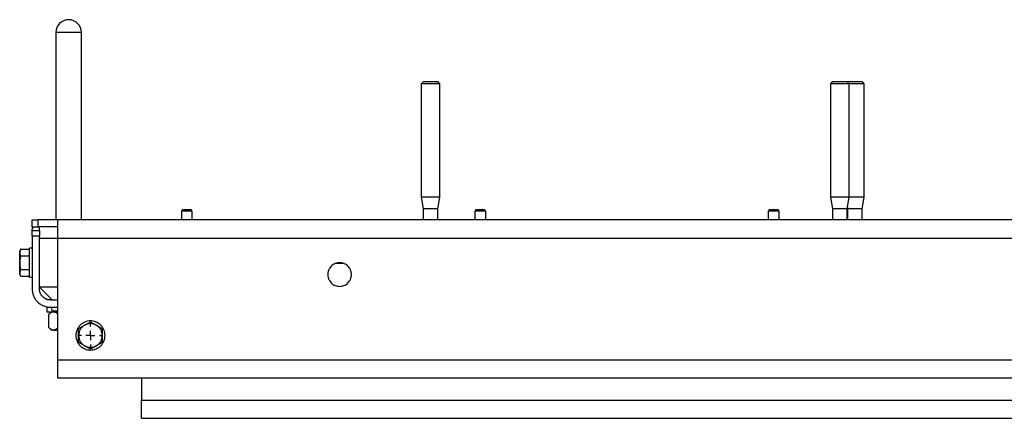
# Model space of a CAD drawing. Header units: millimetres. Extents: x -4969 to -32, y -584 to 4302.
# Tile 36 of 84: x -2550 to -2008, y -584 to -365. Entities that reach past the tile are written whole.
import ezdxf

# ---------------------------------------------------------------- set-up
doc = ezdxf.new("R2010")
doc.units = ezdxf.units.MM
doc.layers.add('FOND_DE_PLAN', color=7, linetype='Continuous')

# ---------------------------------------------------------------- blocks, each defined once
blk = doc.blocks.new('SW_CENTERMARKSYMBOL_7')
at = {"layer": 'FOND_DE_PLAN', "color": 0}
for p, q in [((0, 5), (0, 6.499)), ((-5, 0), (-6.499, 0)), ((0, 0), (-2.5, 0)), ((0, 0), (0, 2.5)), ((0, 0), (0, -2.5)), ((0, 0), (2.5, 0)), ((5, 0), (6.499, 0)), ((0, -5), (0, -6.499))]:
    blk.add_line(p, q, dxfattribs=at)

msp = doc.modelspace()

# ---------------------------------------------------------------- linework, layer by layer
at = {"color": 7, "linetype": 'Continuous', "lineweight": 25}
for p, q in [((-2529.96, -371.51), (-2529.96, -474.51)), ((-2515.96, -474.51), (-2515.96, -371.51)), ((-2327.91, -398.51), (-2329.11, -399.71)), ((-2329.11, -399.71), (-2329.11, -461.99)), ((-2318.81, -399.71), (-2329.11, -399.71)), ((-2318.81, -399.71), (-2320.01, -398.51)), ((-2318.81, -461.99), (-2318.81, -399.71)), ((-2102.91, -398.51), (-2104.11, -399.71)), ((-2104.11, -399.71), (-2104.11, -461.99)), ((-2093.81, -399.71), (-2104.11, -399.71)), ((-2093.81, -399.71), (-2095.01, -398.51)), ((-2094.57, -398.51), (-2094.79, -398.73)), ((-2093.81, -461.99), (-2093.81, -399.71)), ((-2085.48, -399.71), (-2093.81, -399.71)), ((-2085.48, -399.71), (-2086.68, -398.51)), ((-2085.48, -461.99), (-2085.48, -399.71)), ((-2329.11, -461.99), (-2327.96, -468.51)), ((-2318.81, -461.99), (-2329.11, -461.99)), ((-2319.96, -468.51), (-2318.81, -461.99)), ((-2104.11, -461.99), (-2102.96, -468.51)), ((-2093.81, -461.99), (-2104.11, -461.99)), ((-2094.96, -468.51), (-2093.81, -461.99)), ((-2085.48, -461.99), (-2093.81, -461.99)), ((-2086.63, -468.51), (-2085.48, -461.99)), ((-2460.35, -469.01), (-2460.96, -469.63)), ((-2460.96, -469.63), (-2460.96, -474.51)), ((-2454.96, -469.63), (-2460.96, -469.63)), ((-2455.58, -469.01), (-2460.35, -469.01)), ((-2454.96, -469.63), (-2455.58, -469.01)), ((-2454.96, -474.51), (-2454.96, -469.63)), ((-2327.96, -468.51), (-2327.96, -474.51)), ((-2319.96, -468.51), (-2327.96, -468.51)), ((-2319.96, -474.51), (-2319.96, -468.51)), ((-2299.01, -469.01), (-2299.63, -469.63)), ((-2299.63, -469.63), (-2299.63, -474.51)), ((-2293.63, -469.63), (-2299.63, -469.63)), ((-2294.24, -469.01), (-2299.01, -469.01)), ((-2293.63, -469.63), (-2294.24, -469.01)), ((-2293.63, -474.51), (-2293.63, -469.63)), ((-2137.68, -469.01), (-2138.29, -469.63)), ((-2138.29, -469.63), (-2138.29, -474.51)), ((-2132.3, -469.63), (-2138.29, -469.63)), ((-2132.91, -469.01), (-2137.68, -469.01)), ((-2132.3, -469.63), (-2132.91, -469.01)), ((-2132.3, -474.51), (-2132.3, -469.63)), ((-2102.96, -468.51), (-2102.96, -474.51)), ((-2094.96, -468.51), (-2102.96, -468.51)), ((-2094.96, -474.51), (-2094.96, -468.51)), ((-2094.79, -467.57), (-2094.63, -468.51)), ((-2094.63, -468.51), (-2094.63, -474.51)), ((-2086.63, -468.51), (-2094.63, -468.51)), ((-2086.63, -474.51), (-2086.63, -468.51)), ((-2542.96, -478.51), (-2542.96, -474.51)), ((-2539.96, -474.51), (-2539.96, -478.51)), ((-2529.14, -474.51), (-2539.96, -474.51)), ((-1418.96, -474.51), (-2528.96, -474.51)), ((-2542.96, -480.34), (-2542.96, -479.51)), ((-2538.96, -480.51), (-2542.96, -480.51)), ((-2538.96, -478.51), (-2539.96, -478.51)), ((-2528.96, -478.31), (-2538.96, -478.31)), ((-2538.96, -480.51), (-2538.96, -478.31)), ((-2538.96, -483.51), (-2542.96, -483.51)), ((-2542.96, -483.51), (-2542.96, -512.51)), ((-2538.96, -484.51), (-2538.96, -483.51)), ((-2538.96, -511.51), (-2538.96, -484.51)), ((-2528.96, -511.51), (-2528.96, -484.51)), ((-2528.96, -484.51), (-1418.96, -484.51)), ((-2549.28, -490.5), (-2549.87, -491.52)), ((-2549.28, -490.51), (-2544.56, -490.51)), ((-2542.96, -490.01), (-2544.56, -490.01)), ((-2549.28, -494.26), (-2544.56, -494.26)), ((-2549.28, -501.77), (-2544.56, -501.77)), ((-2371.47, -498.51), (-2376.46, -498.51)), ((-2549.87, -504.5), (-2549.28, -505.52)), ((-2544.56, -505.52), (-2549.28, -505.52)), ((-2544.56, -506.01), (-2542.96, -506.01)), ((-2538.96, -512.51), (-2538.96, -511.51)), ((-2531.96, -518.51), (-2538.96, -511.51)), ((-2528.96, -551.51), (-2528.96, -511.51)), ((-2532.96, -518.51), (-2528.96, -518.51)), ((-2534.96, -522.31), (-2534.96, -525.01)), ((-2532.46, -525.01), (-2533.93, -526.49)), ((-2532.96, -522.51), (-2528.96, -522.51)), ((-2533.93, -533.54), (-2533.93, -526.48)), ((-2533.93, -533.54), (-2532.46, -535.02)), ((-1418.96, -551.51), (-2528.96, -551.51)), ((-1418.96, -561.51), (-2528.96, -561.51)), ((-2482.96, -561.51), (-2482.96, -573.51)), ((-2110.96, -561.51), (-2110.96, -561.51)), ((-2086.96, -561.51), (-2086.96, -561.51)), ((-2482.96, -573.51), (-1464.96, -573.51)), ((-2482.96, -583.51), (-1464.96, -583.51))]:
    msp.add_line(p, q, dxfattribs=at)
at = {"color": 8, "linetype": 'Continuous', "lineweight": 25}
for p, q in [((-2522.96, -371.51), (-2529.96, -371.51)), ((-2515.96, -371.51), (-2522.96, -371.51))]:
    msp.add_line(p, q, dxfattribs=at)
at = {"color": 7, "linetype": 'Continuous', "lineweight": 25}
for centre, radius, start, end in [((-2522.96, -371.51), 7, 0, 180), ((-2531.41, -523.51), 1, 90, 270), ((-2525.3, -519.18), 7.25, 227.4373, 239.009)]:
    msp.add_arc(centre, radius, start, end, dxfattribs=at)
for points, knots in [([(-2327.91, -398.51), (-2327.91, -398.51), (-2327.81, -398.51), (-2327.41, -398.51), (-2327.12, -398.51), (-2326.39, -398.51), (-2325.95, -398.51), (-2324.99, -398.51), (-2324.48, -398.51), (-2323.44, -398.51), (-2322.93, -398.51), (-2321.97, -398.51), (-2321.53, -398.51), (-2320.8, -398.51), (-2320.51, -398.51), (-2320.11, -398.51), (-2320.01, -398.51), (-2320.01, -398.51)], [0, 0, 0, 0, 0.125, 0.125, 0.25, 0.25, 0.375, 0.375, 0.5, 0.5, 0.625, 0.625, 0.75, 0.75, 0.875, 0.875, 1, 1, 1, 1]), ([(-2102.91, -398.51), (-2102.91, -398.51), (-2102.81, -398.51), (-2102.41, -398.51), (-2102.12, -398.51), (-2101.39, -398.51), (-2100.95, -398.51), (-2099.99, -398.51), (-2099.48, -398.51), (-2098.44, -398.51), (-2097.93, -398.51), (-2096.97, -398.51), (-2096.53, -398.51), (-2095.8, -398.51), (-2095.51, -398.51), (-2095.11, -398.51), (-2095.01, -398.51), (-2095.01, -398.51)], [0, 0, 0, 0, 0.125, 0.125, 0.25, 0.25, 0.375, 0.375, 0.5, 0.5, 0.625, 0.625, 0.75, 0.75, 0.875, 0.875, 1, 1, 1, 1]), ([(-2094.58, -398.51), (-2094.58, -398.51), (-2094.47, -398.51), (-2094.08, -398.51), (-2093.79, -398.51), (-2093.06, -398.51), (-2092.62, -398.51), (-2091.66, -398.51), (-2091.14, -398.51), (-2090.11, -398.51), (-2089.59, -398.51), (-2088.64, -398.51), (-2088.2, -398.51), (-2087.47, -398.51), (-2087.18, -398.51), (-2086.78, -398.51), (-2086.68, -398.51), (-2086.68, -398.51)], [0, 0, 0, 0, 0.125, 0.125, 0.25, 0.25, 0.375, 0.375, 0.5, 0.5, 0.625, 0.625, 0.75, 0.75, 0.875, 0.875, 1, 1, 1, 1]), ([(-2542.96, -474.51), (-2542.96, -474.51), (-2542.88, -474.51), (-2542.58, -474.51), (-2542.36, -474.51), (-2541.8, -474.51), (-2541.47, -474.51), (-2540.75, -474.51), (-2540.35, -474.51), (-2539.96, -474.51)], [0, 0, 0, 0, 0.25, 0.25, 0.5, 0.5, 0.75, 0.75, 1, 1, 1, 1]), ([(-2528.96, -484.51), (-2528.96, -484.41), (-2528.96, -484.21), (-2528.96, -483.9), (-2528.96, -483.6), (-2528.96, -483.3), (-2528.96, -482.99), (-2528.96, -482.48), (-2528.96, -481.75), (-2528.96, -480.81), (-2528.96, -479.91), (-2528.96, -478.73), (-2528.96, -477.39), (-2528.96, -476.31), (-2528.96, -475.62), (-2528.96, -475.21), (-2528.96, -474.89), (-2528.96, -474.69), (-2528.96, -474.58), (-2528.96, -474.52), (-2528.96, -474.52), (-2528.96, -474.51)], [0, 0, 0, 0, 0.019453, 0.038872, 0.058275, 0.077679, 0.097104, 0.116567, 0.178313, 0.240094, 0.304415, 0.368769, 0.500007, 0.631244, 0.695565, 0.75992, 0.821667, 0.883447, 0.922314, 0.961117, 1, 1, 1, 1]), ([(-2539.96, -478.51), (-2540.02, -478.51), (-2540.12, -478.51), (-2540.28, -478.51), (-2540.44, -478.51), (-2540.6, -478.51), (-2540.76, -478.51), (-2540.91, -478.51), (-2541.21, -478.51), (-2541.62, -478.51), (-2542.1, -478.51), (-2542.49, -478.51), (-2542.72, -478.51), (-2542.85, -478.51), (-2542.91, -478.51), (-2542.95, -478.51), (-2542.96, -478.51), (-2542.96, -478.51)], [0, 0, 0, 0, 0.034551, 0.068855, 0.103013, 0.137124, 0.171291, 0.205614, 0.240191, 0.370053, 0.500029, 0.62989, 0.759866, 0.820149, 0.879905, 0.939676, 1, 1, 1, 1]), ([(-2541.96, -478.51), (-2542.22, -478.51), (-2542.48, -478.62), (-2542.85, -478.99), (-2542.96, -479.25), (-2542.96, -479.51)], [0, 0, 0, 0, 0.5, 0.5, 1, 1, 1, 1]), ([(-2542.96, -483.51), (-2542.96, -483.12), (-2542.96, -482.73), (-2542.96, -482), (-2542.96, -481.67), (-2542.96, -481.11), (-2542.96, -480.89), (-2542.96, -480.59), (-2542.96, -480.51), (-2542.96, -480.51)], [0, 0, 0, 0, 0.25, 0.25, 0.5, 0.5, 0.75, 0.75, 1, 1, 1, 1]), ([(-2538.96, -480.51), (-2538.96, -480.51), (-2538.96, -480.59), (-2538.96, -480.89), (-2538.96, -481.11), (-2538.96, -481.67), (-2538.96, -482), (-2538.96, -482.73), (-2538.96, -483.12), (-2538.96, -483.51)], [0, 0, 0, 0, 0.25, 0.25, 0.5, 0.5, 0.75, 0.75, 1, 1, 1, 1]), ([(-2538.96, -484.51), (-2538.96, -484.51), (-2538.7, -484.51), (-2537.7, -484.51), (-2536.96, -484.51), (-2535.11, -484.51), (-2534, -484.51), (-2531.58, -484.51), (-2530.27, -484.51), (-2528.96, -484.51)], [0, 0, 0, 0, 0.25, 0.25, 0.5, 0.5, 0.75, 0.75, 1, 1, 1, 1]), ([(-2549.28, -490.51), (-2549.32, -490.57), (-2549.39, -490.7), (-2549.48, -490.88), (-2549.57, -491.07), (-2549.64, -491.25), (-2549.72, -491.48), (-2549.8, -491.75), (-2549.85, -492.07), (-2549.86, -492.28), (-2549.86, -492.38)], [0, 0, 0, 0, 0.103549, 0.20493, 0.304482, 0.402583, 0.499651, 0.668596, 0.834254, 1, 1, 1, 1]), ([(-2549.86, -492.38), (-2549.86, -492.1), (-2549.86, -491.88), (-2549.86, -491.59), (-2549.86, -491.51), (-2549.86, -491.51)], [0, 0, 0, 0, 0.5, 0.5, 1, 1, 1, 1]), ([(-2549.86, -498.01), (-2549.86, -497.45), (-2549.86, -496.88), (-2549.86, -495.78), (-2549.86, -495.25), (-2549.86, -494.27), (-2549.86, -493.82), (-2549.86, -493.02), (-2549.86, -492.67), (-2549.86, -492.38)], [0, 0, 0, 0, 0.25, 0.25, 0.5, 0.5, 0.75, 0.75, 1, 1, 1, 1]), ([(-2549.86, -492.38), (-2549.86, -492.44), (-2549.86, -492.54), (-2549.85, -492.7), (-2549.82, -492.88), (-2549.78, -493.09), (-2549.69, -493.41), (-2549.53, -493.8), (-2549.37, -494.1), (-2549.28, -494.26)], [0, 0, 0, 0, 0.081994, 0.164032, 0.24655, 0.372541, 0.49976, 0.744787, 1, 1, 1, 1]), ([(-2544.56, -498.01), (-2544.56, -496.97), (-2544.56, -495.92), (-2544.56, -493.98), (-2544.56, -493.1), (-2544.56, -491.62), (-2544.56, -491.02), (-2544.56, -490.22), (-2544.56, -490.01), (-2544.56, -490.01)], [0, 0, 0, 0, 0.25, 0.25, 0.5, 0.5, 0.75, 0.75, 1, 1, 1, 1]), ([(-2549.28, -494.26), (-2549.32, -494.39), (-2549.39, -494.64), (-2549.48, -495.01), (-2549.57, -495.38), (-2549.64, -495.75), (-2549.72, -496.21), (-2549.8, -496.75), (-2549.85, -497.38), (-2549.86, -497.8), (-2549.86, -498.01)], [0, 0, 0, 0, 0.103638, 0.205104, 0.304738, 0.402919, 0.500067, 0.668868, 0.83439, 1, 1, 1, 1]), ([(-2549.86, -498.01), (-2549.86, -498.12), (-2549.86, -498.33), (-2549.84, -498.64), (-2549.82, -499.01), (-2549.78, -499.44), (-2549.69, -500.06), (-2549.53, -500.84), (-2549.37, -501.45), (-2549.28, -501.77)], [0, 0, 0, 0, 0.082341, 0.164728, 0.2476, 0.37415, 0.501946, 0.745918, 1, 1, 1, 1]), ([(-2549.86, -503.64), (-2549.86, -503.36), (-2549.86, -503.01), (-2549.86, -502.21), (-2549.86, -501.75), (-2549.86, -500.77), (-2549.86, -500.24), (-2549.86, -499.15), (-2549.86, -498.58), (-2549.86, -498.01)], [0, 0, 0, 0, 0.25, 0.25, 0.5, 0.5, 0.75, 0.75, 1, 1, 1, 1]), ([(-2544.56, -506.01), (-2544.56, -506.01), (-2544.56, -505.8), (-2544.56, -505), (-2544.56, -504.41), (-2544.56, -502.93), (-2544.56, -502.04), (-2544.56, -500.11), (-2544.56, -499.06), (-2544.56, -498.01)], [0, 0, 0, 0, 0.25, 0.25, 0.5, 0.5, 0.75, 0.75, 1, 1, 1, 1]), ([(-2367.46, -504.51), (-2367.46, -504.43), (-2367.46, -504.28), (-2367.48, -504.04), (-2367.5, -503.8), (-2367.53, -503.57), (-2367.59, -503.2), (-2367.7, -502.71), (-2367.91, -502.11), (-2368.18, -501.52), (-2368.63, -500.75), (-2369.33, -499.88), (-2370.37, -499.04), (-2371.54, -498.44), (-2372.75, -498.09), (-2373.96, -497.98), (-2375.17, -498.09), (-2376.39, -498.44), (-2377.55, -499.04), (-2378.59, -499.88), (-2379.3, -500.75), (-2379.74, -501.52), (-2380.01, -502.11), (-2380.22, -502.71), (-2380.34, -503.25), (-2380.42, -503.72), (-2380.45, -504.12), (-2380.46, -504.38), (-2380.46, -504.51)], [0, 0, 0, 0, 0.011673, 0.023325, 0.034972, 0.046628, 0.058309, 0.089193, 0.120101, 0.152272, 0.184469, 0.250118, 0.315768, 0.380053, 0.441772, 0.500003, 0.558234, 0.619953, 0.684238, 0.749887, 0.815537, 0.847707, 0.879904, 0.910787, 0.941696, 0.961137, 0.980548, 1, 1, 1, 1]), ([(-2549.28, -501.77), (-2549.32, -501.83), (-2549.39, -501.95), (-2549.48, -502.14), (-2549.57, -502.33), (-2549.64, -502.51), (-2549.72, -502.74), (-2549.8, -503.01), (-2549.85, -503.33), (-2549.86, -503.54), (-2549.86, -503.64)], [0, 0, 0, 0, 0.103549, 0.20493, 0.304482, 0.402583, 0.499651, 0.668596, 0.834254, 1, 1, 1, 1]), ([(-2549.86, -503.64), (-2549.86, -503.69), (-2549.86, -503.8), (-2549.85, -503.95), (-2549.82, -504.14), (-2549.78, -504.35), (-2549.69, -504.66), (-2549.53, -505.06), (-2549.37, -505.36), (-2549.28, -505.52)], [0, 0, 0, 0, 0.081994, 0.164032, 0.24655, 0.372541, 0.49976, 0.744787, 1, 1, 1, 1]), ([(-2549.86, -504.51), (-2549.86, -504.51), (-2549.86, -504.44), (-2549.86, -504.14), (-2549.86, -503.93), (-2549.86, -503.64)], [0, 0, 0, 0, 0.5, 0.5, 1, 1, 1, 1]), ([(-2380.46, -504.51), (-2380.46, -504.59), (-2380.46, -504.75), (-2380.45, -504.99), (-2380.42, -505.23), (-2380.39, -505.46), (-2380.33, -505.82), (-2380.22, -506.31), (-2380.01, -506.92), (-2379.74, -507.51), (-2379.3, -508.27), (-2378.59, -509.14), (-2377.55, -509.99), (-2376.39, -510.59), (-2375.17, -510.94), (-2373.96, -511.05), (-2372.75, -510.94), (-2371.54, -510.59), (-2370.37, -509.99), (-2369.33, -509.14), (-2368.63, -508.27), (-2368.18, -507.51), (-2367.91, -506.92), (-2367.7, -506.31), (-2367.58, -505.77), (-2367.51, -505.3), (-2367.47, -504.91), (-2367.46, -504.65), (-2367.46, -504.51)], [0, 0, 0, 0, 0.011673, 0.023325, 0.034972, 0.046628, 0.058309, 0.089193, 0.120101, 0.152272, 0.184469, 0.250118, 0.315768, 0.380053, 0.441772, 0.500003, 0.558234, 0.619953, 0.684238, 0.749887, 0.815537, 0.847707, 0.879904, 0.910787, 0.941696, 0.961137, 0.980548, 1, 1, 1, 1]), ([(-2542.96, -512.51), (-2542.96, -512.61), (-2542.96, -512.82), (-2542.94, -513.12), (-2542.92, -513.43), (-2542.89, -513.73), (-2542.85, -514.03), (-2542.76, -514.55), (-2542.59, -515.28), (-2542.27, -516.21), (-2541.86, -517.12), (-2541.17, -518.3), (-2540.08, -519.63), (-2538.75, -520.72), (-2537.57, -521.41), (-2536.66, -521.82), (-2535.73, -522.14), (-2534.9, -522.33), (-2534.18, -522.44), (-2533.57, -522.5), (-2533.16, -522.51), (-2532.96, -522.51)], [0, 0, 0, 0, 0.019453, 0.038872, 0.058275, 0.077679, 0.097104, 0.116567, 0.178313, 0.240094, 0.304415, 0.368769, 0.500007, 0.631244, 0.695565, 0.75992, 0.821667, 0.883447, 0.922314, 0.961117, 1, 1, 1, 1]), ([(-2528.96, -511.51), (-2529.06, -511.51), (-2529.27, -511.51), (-2529.57, -511.51), (-2529.87, -511.51), (-2530.18, -511.51), (-2530.48, -511.51), (-2531, -511.51), (-2531.73, -511.51), (-2532.66, -511.51), (-2533.57, -511.51), (-2534.74, -511.51), (-2536.08, -511.51), (-2537.17, -511.51), (-2537.86, -511.51), (-2538.27, -511.51), (-2538.59, -511.51), (-2538.78, -511.51), (-2538.89, -511.51), (-2538.95, -511.51), (-2538.96, -511.51), (-2538.96, -511.51)], [0, 0, 0, 0, 0.019453, 0.038872, 0.058275, 0.077679, 0.097104, 0.116567, 0.178313, 0.240094, 0.304415, 0.368769, 0.500007, 0.631244, 0.695565, 0.75992, 0.821667, 0.883447, 0.922314, 0.961117, 1, 1, 1, 1]), ([(-2532.96, -518.51), (-2533.03, -518.51), (-2533.18, -518.51), (-2533.4, -518.5), (-2533.62, -518.48), (-2533.84, -518.45), (-2534.17, -518.39), (-2534.62, -518.29), (-2535.18, -518.1), (-2535.73, -517.85), (-2536.43, -517.44), (-2537.23, -516.79), (-2537.89, -515.98), (-2538.3, -515.28), (-2538.55, -514.73), (-2538.74, -514.17), (-2538.85, -513.68), (-2538.92, -513.24), (-2538.95, -512.88), (-2538.96, -512.64), (-2538.96, -512.51)], [0, 0, 0, 0, 0.023335, 0.046628, 0.06991, 0.093212, 0.116565, 0.178301, 0.240092, 0.304402, 0.368768, 0.500006, 0.631244, 0.695553, 0.759919, 0.821655, 0.883446, 0.922309, 0.961112, 1, 1, 1, 1]), ([(-2534.95, -525.01), (-2534.96, -525.01), (-2535.03, -525.01), (-2534.87, -525.01), (-2534.71, -525.01)], [0, 0, 0, 0, 0.038082, 1, 1, 1, 1]), ([(-2534.71, -525.01), (-2534.51, -525.01), (-2534.1, -525.01), (-2532.95, -525.01), (-2531.42, -525.01), (-2530.19, -525.01), (-2529.44, -525.01), (-2529.39, -525.01)], [0, 0, 0, 0, 0.245276, 0.490551, 0.735827, 0.981102, 1, 1, 1, 1]), ([(-2531.19, -525.01), (-2531.24, -525.01), (-2531.33, -525.02), (-2531.48, -525.03), (-2531.62, -525.05), (-2531.76, -525.08), (-2531.98, -525.14), (-2532.26, -525.24), (-2532.6, -525.42), (-2532.93, -525.63), (-2533.26, -525.87), (-2533.6, -526.16), (-2533.82, -526.37), (-2533.93, -526.48)], [0, 0, 0, 0, 0.050324, 0.100597, 0.150956, 0.201537, 0.252473, 0.375657, 0.501384, 0.62054, 0.742805, 0.869044, 1, 1, 1, 1]), ([(-2531.36, -524.51), (-2531.37, -524.51), (-2531.41, -524.51), (-2531.05, -524.51), (-2530.39, -524.51), (-2529.68, -524.51), (-2529.18, -524.51), (-2528.96, -524.51)], [0, 0, 0, 0, 0.1266542, 0.4048077, 0.6911733, 0.8604873, 1, 1, 1, 1]), ([(-2531.19, -525.01), (-2530.71, -525.08), (-2529.94, -525.2), (-2529.23, -525.83), (-2528.96, -526.07)], [0, 0, 0, 0, 0.617558, 1, 1, 1, 1]), ([(-2502.96, -538.01), (-2502.96, -536.97), (-2503.17, -535.92), (-2503.97, -533.98), (-2504.56, -533.1), (-2506.04, -531.62), (-2506.93, -531.02), (-2508.87, -530.22), (-2509.91, -530.01), (-2512.01, -530.01), (-2513.06, -530.22), (-2514.99, -531.02), (-2515.88, -531.62), (-2517.36, -533.1), (-2517.95, -533.98), (-2518.75, -535.92), (-2518.96, -536.97), (-2518.96, -538.01)], [0, 0, 0, 0, 0.125, 0.125, 0.25, 0.25, 0.375, 0.375, 0.5, 0.5, 0.625, 0.625, 0.75, 0.75, 0.875, 0.875, 1, 1, 1, 1]), ([(-2514.21, -532.38), (-2514.12, -532.33), (-2513.94, -532.23), (-2513.67, -532.07), (-2513.35, -531.89), (-2512.98, -531.68), (-2512.44, -531.36), (-2511.76, -530.97), (-2511.23, -530.66), (-2510.96, -530.51)], [0, 0, 0, 0, 0.081994, 0.164032, 0.24655, 0.372541, 0.49976, 0.744787, 1, 1, 1, 1]), ([(-2510.96, -530.51), (-2510.85, -530.57), (-2510.63, -530.7), (-2510.31, -530.88), (-2509.99, -531.07), (-2509.67, -531.25), (-2509.28, -531.48), (-2508.81, -531.75), (-2508.26, -532.07), (-2507.89, -532.28), (-2507.71, -532.38)], [0, 0, 0, 0, 0.1035491, 0.2049302, 0.3044818, 0.4025825, 0.4996505, 0.668596, 0.8342539, 1, 1, 1, 1]), ([(-2533.93, -533.54), (-2533.87, -533.61), (-2533.74, -533.73), (-2533.54, -533.91), (-2533.35, -534.08), (-2533.16, -534.23), (-2532.97, -534.37), (-2532.78, -534.49), (-2532.54, -534.64), (-2532.24, -534.79), (-2531.93, -534.9), (-2531.65, -534.97), (-2531.42, -535.01), (-2531.27, -535.01), (-2531.19, -535.01)], [0, 0, 0, 0, 0.075958, 0.150258, 0.223026, 0.294404, 0.364543, 0.433612, 0.50179, 0.630049, 0.756002, 0.837959, 0.919102, 1, 1, 1, 1]), ([(-2531.19, -535.01), (-2531.6, -535.01), (-2531.92, -535.01), (-2532.35, -535.01), (-2532.46, -535.01), (-2532.46, -535.01)], [0, 0, 0, 0, 0.5, 0.5, 1, 1, 1, 1]), ([(-2528.96, -533.95), (-2529.23, -534.19), (-2529.93, -534.83), (-2530.71, -534.94), (-2531.19, -535.01)], [0, 0, 0, 0, 0.378517, 1, 1, 1, 1]), ([(-2531.19, -535.01), (-2530.74, -535.01), (-2530.13, -535.01), (-2529.21, -535.01), (-2528.96, -535.01)], [0, 0, 0, 0, 0.732772, 1, 1, 1, 1]), ([(-2514.21, -532.38), (-2514.7, -532.67), (-2515.16, -533.02), (-2515.96, -533.82), (-2516.31, -534.27), (-2516.87, -535.25), (-2517.09, -535.78), (-2517.39, -536.88), (-2517.46, -537.45), (-2517.46, -538.01)], [0, 0, 0, 0, 0.25, 0.25, 0.5, 0.5, 0.75, 0.75, 1, 1, 1, 1]), ([(-2517.46, -534.26), (-2517.35, -534.2), (-2517.13, -534.07), (-2516.81, -533.88), (-2516.49, -533.7), (-2516.17, -533.52), (-2515.78, -533.29), (-2515.31, -533.02), (-2514.76, -532.7), (-2514.39, -532.49), (-2514.21, -532.38)], [0, 0, 0, 0, 0.103549, 0.20493, 0.304482, 0.402583, 0.499651, 0.668596, 0.834254, 1, 1, 1, 1]), ([(-2517.46, -534.26), (-2517.35, -534.2), (-2517.13, -534.07), (-2516.81, -533.88), (-2516.49, -533.7), (-2516.17, -533.52), (-2515.78, -533.29), (-2515.31, -533.02), (-2514.76, -532.7), (-2514.39, -532.49), (-2514.21, -532.38)], [0, 0, 0, 0, 0.103546, 0.204926, 0.304478, 0.40258, 0.499651, 0.668593, 0.83425, 1, 1, 1, 1]), ([(-2517.46, -538.01), (-2517.46, -537.91), (-2517.46, -537.7), (-2517.46, -537.39), (-2517.46, -537.02), (-2517.46, -536.59), (-2517.46, -535.96), (-2517.46, -535.18), (-2517.46, -534.57), (-2517.46, -534.26)], [0, 0, 0, 0, 0.082341, 0.164728, 0.2476, 0.37415, 0.501946, 0.745918, 1, 1, 1, 1]), ([(-2517.46, -538.01), (-2517.46, -537.91), (-2517.46, -537.7), (-2517.46, -537.38), (-2517.46, -537.01), (-2517.46, -536.58), (-2517.46, -535.96), (-2517.46, -535.18), (-2517.46, -534.57), (-2517.46, -534.26)], [0, 0, 0, 0, 0.083243, 0.166622, 0.250593, 0.375633, 0.50168, 0.745776, 1, 1, 1, 1]), ([(-2507.71, -532.38), (-2508.2, -532.1), (-2508.73, -531.88), (-2509.83, -531.59), (-2510.39, -531.51), (-2511.53, -531.51), (-2512.1, -531.59), (-2513.19, -531.88), (-2513.72, -532.1), (-2514.21, -532.38)], [0, 0, 0, 0, 0.25, 0.25, 0.5, 0.5, 0.75, 0.75, 1, 1, 1, 1]), ([(-2504.46, -538.01), (-2504.46, -537.45), (-2504.54, -536.88), (-2504.83, -535.78), (-2505.05, -535.25), (-2505.62, -534.27), (-2505.96, -533.82), (-2506.77, -533.02), (-2507.22, -532.67), (-2507.71, -532.38)], [0, 0, 0, 0, 0.25, 0.25, 0.5, 0.5, 0.75, 0.75, 1, 1, 1, 1]), ([(-2507.71, -532.38), (-2507.62, -532.44), (-2507.44, -532.54), (-2507.17, -532.7), (-2506.85, -532.88), (-2506.48, -533.09), (-2505.94, -533.41), (-2505.26, -533.8), (-2504.73, -534.1), (-2504.46, -534.26)], [0, 0, 0, 0, 0.0819939, 0.1640323, 0.2465502, 0.3725409, 0.4997601, 0.744787, 1, 1, 1, 1]), ([(-2504.46, -534.26), (-2504.46, -534.39), (-2504.46, -534.64), (-2504.46, -535.01), (-2504.46, -535.38), (-2504.46, -535.75), (-2504.46, -536.21), (-2504.46, -536.75), (-2504.46, -537.38), (-2504.46, -537.8), (-2504.46, -538.01)], [0, 0, 0, 0, 0.1036381, 0.2051044, 0.3047382, 0.4029192, 0.500067, 0.6688685, 0.8343901, 1, 1, 1, 1]), ([(-2518.96, -538.01), (-2518.96, -539.06), (-2518.75, -540.11), (-2517.95, -542.04), (-2517.36, -542.93), (-2515.88, -544.41), (-2514.99, -545), (-2513.06, -545.8), (-2512.01, -546.01), (-2509.91, -546.01), (-2508.87, -545.8), (-2506.93, -545), (-2506.04, -544.41), (-2504.56, -542.93), (-2503.97, -542.04), (-2503.17, -540.11), (-2502.96, -539.06), (-2502.96, -538.01)], [0, 0, 0, 0, 0.125, 0.125, 0.25, 0.25, 0.375, 0.375, 0.5, 0.5, 0.625, 0.625, 0.75, 0.75, 0.875, 0.875, 1, 1, 1, 1]), ([(-2517.46, -538.01), (-2517.46, -538.58), (-2517.39, -539.15), (-2517.09, -540.24), (-2516.87, -540.77), (-2516.31, -541.75), (-2515.96, -542.21), (-2515.16, -543.01), (-2514.7, -543.36), (-2514.21, -543.64)], [0, 0, 0, 0, 0.25, 0.25, 0.5, 0.5, 0.75, 0.75, 1, 1, 1, 1]), ([(-2517.46, -541.77), (-2517.46, -541.64), (-2517.46, -541.39), (-2517.46, -541.01), (-2517.46, -540.64), (-2517.46, -540.28), (-2517.46, -539.82), (-2517.46, -539.28), (-2517.46, -538.64), (-2517.46, -538.22), (-2517.46, -538.01)], [0, 0, 0, 0, 0.103638, 0.205104, 0.304738, 0.402919, 0.500067, 0.668868, 0.83439, 1, 1, 1, 1]), ([(-2507.71, -543.64), (-2507.22, -543.36), (-2506.77, -543.01), (-2505.96, -542.21), (-2505.62, -541.75), (-2505.05, -540.77), (-2504.83, -540.24), (-2504.54, -539.15), (-2504.46, -538.58), (-2504.46, -538.01)], [0, 0, 0, 0, 0.25, 0.25, 0.5, 0.5, 0.75, 0.75, 1, 1, 1, 1]), ([(-2504.46, -538.01), (-2504.46, -538.12), (-2504.46, -538.33), (-2504.46, -538.64), (-2504.46, -539.01), (-2504.46, -539.44), (-2504.46, -540.06), (-2504.46, -540.84), (-2504.46, -541.45), (-2504.46, -541.77)], [0, 0, 0, 0, 0.082341, 0.164728, 0.2476, 0.37415, 0.501946, 0.745918, 1, 1, 1, 1]), ([(-2514.21, -543.64), (-2514.3, -543.59), (-2514.48, -543.49), (-2514.75, -543.33), (-2515.07, -543.15), (-2515.44, -542.93), (-2515.98, -542.62), (-2516.66, -542.23), (-2517.19, -541.92), (-2517.46, -541.77)], [0, 0, 0, 0, 0.081994, 0.164032, 0.24655, 0.372541, 0.49976, 0.744787, 1, 1, 1, 1]), ([(-2514.21, -543.64), (-2513.72, -543.93), (-2513.19, -544.14), (-2512.1, -544.44), (-2511.53, -544.51), (-2510.39, -544.51), (-2509.83, -544.44), (-2508.73, -544.14), (-2508.2, -543.93), (-2507.71, -543.64)], [0, 0, 0, 0, 0.25, 0.25, 0.5, 0.5, 0.75, 0.75, 1, 1, 1, 1]), ([(-2510.96, -545.52), (-2511.07, -545.46), (-2511.29, -545.33), (-2511.61, -545.14), (-2511.93, -544.96), (-2512.25, -544.77), (-2512.64, -544.55), (-2513.12, -544.27), (-2513.66, -543.96), (-2514.03, -543.75), (-2514.21, -543.64)], [0, 0, 0, 0, 0.103549, 0.20493, 0.304482, 0.402583, 0.499651, 0.668596, 0.834254, 1, 1, 1, 1]), ([(-2507.71, -543.64), (-2507.8, -543.69), (-2507.98, -543.8), (-2508.25, -543.95), (-2508.57, -544.14), (-2508.94, -544.35), (-2509.48, -544.66), (-2510.16, -545.06), (-2510.69, -545.36), (-2510.96, -545.52)], [0, 0, 0, 0, 0.0819939, 0.1640323, 0.2465502, 0.3725409, 0.4997601, 0.744787, 1, 1, 1, 1]), ([(-2507.71, -543.64), (-2507.8, -543.69), (-2507.98, -543.8), (-2508.26, -543.96), (-2508.53, -544.11), (-2508.8, -544.27), (-2509.08, -544.43), (-2509.44, -544.64), (-2509.88, -544.9), (-2510.42, -545.21), (-2510.78, -545.41), (-2510.96, -545.52)], [0, 0, 0, 0, 0.0830071, 0.165555, 0.2480819, 0.3310165, 0.4147732, 0.499747, 0.66227, 0.8284345, 1, 1, 1, 1]), ([(-2504.46, -541.77), (-2504.57, -541.83), (-2504.79, -541.95), (-2505.11, -542.14), (-2505.43, -542.33), (-2505.75, -542.51), (-2506.14, -542.74), (-2506.62, -543.01), (-2507.16, -543.33), (-2507.53, -543.54), (-2507.71, -543.64)], [0, 0, 0, 0, 0.103549, 0.20493, 0.304482, 0.402583, 0.499651, 0.668596, 0.834254, 1, 1, 1, 1]), ([(-2528.96, -561.51), (-2528.96, -561.51), (-2528.96, -561.51), (-2528.96, -561.5), (-2528.96, -561.47), (-2528.96, -561.44), (-2528.96, -561.4), (-2528.96, -561.31), (-2528.96, -561.14), (-2528.96, -560.82), (-2528.96, -560.41), (-2528.96, -559.72), (-2528.96, -558.63), (-2528.96, -557.3), (-2528.96, -556.12), (-2528.96, -555.21), (-2528.96, -554.28), (-2528.96, -553.45), (-2528.96, -552.73), (-2528.96, -552.12), (-2528.96, -551.72), (-2528.96, -551.51)], [0, 0, 0, 0, 0.019453, 0.038872, 0.058275, 0.077679, 0.097104, 0.116567, 0.178313, 0.240094, 0.304415, 0.368769, 0.500007, 0.631244, 0.695565, 0.75992, 0.821667, 0.883447, 0.922314, 0.961117, 1, 1, 1, 1]), ([(-2482.96, -583.51), (-2482.96, -583.51), (-2482.96, -583.51), (-2482.96, -583.5), (-2482.96, -583.47), (-2482.96, -583.44), (-2482.96, -583.4), (-2482.96, -583.31), (-2482.96, -583.14), (-2482.96, -582.82), (-2482.96, -582.41), (-2482.96, -581.72), (-2482.96, -580.63), (-2482.96, -579.3), (-2482.96, -578.12), (-2482.96, -577.21), (-2482.96, -576.28), (-2482.96, -575.45), (-2482.96, -574.73), (-2482.96, -574.12), (-2482.96, -573.72), (-2482.96, -573.51)], [0, 0, 0, 0, 0.019453, 0.038872, 0.058275, 0.077679, 0.097104, 0.116567, 0.178313, 0.240094, 0.304415, 0.368769, 0.500007, 0.631244, 0.695565, 0.75992, 0.821667, 0.883447, 0.922314, 0.961117, 1, 1, 1, 1])]:
    msp.add_open_spline(points, degree=3, knots=knots, dxfattribs=at)

# ---------------------------------------------------------------- block references
at = {"layer": 'FOND_DE_PLAN'}
msp.add_blockref('SW_CENTERMARKSYMBOL_7', (-2510.96, -538.01), dxfattribs=at)

doc.saveas('drawing.dxf')
